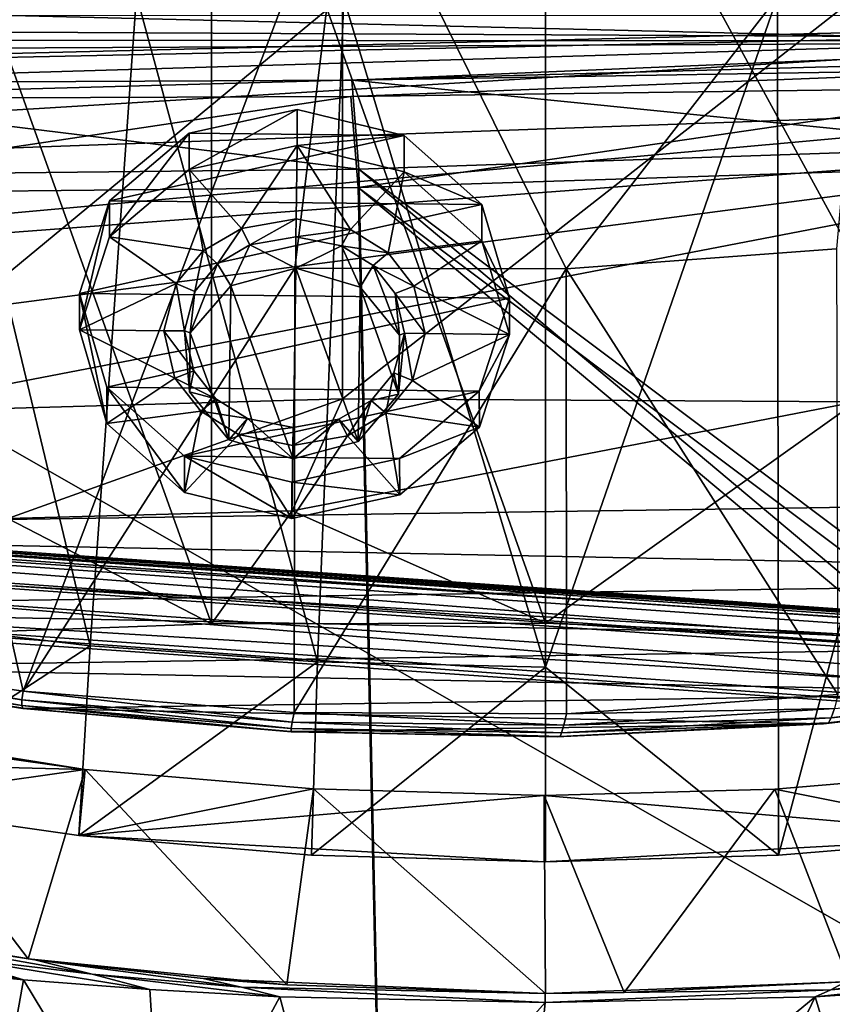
# Model space of a CAD drawing. Header units: metres. Extents: x -904 to 0, y -908 to 0.
# Tile 78 of 154: x -500 to -417, y -155 to -54. Entities that reach past the tile are written whole.
import ezdxf

# ---------------------------------------------------------------- set-up
doc = ezdxf.new("R2010")
doc.units = ezdxf.units.M

msp = doc.modelspace()

# ---------------------------------------------------------------- linework, layer by layer
at = {"layer": 'None'}
for points in [[(-515.104492, -19.985085, 1935.464722), (-480.750702, -19.574989, 1937.160278), (-480.750854, -115.743767, 1992.692505)], [(-514.864746, -116.985649, 1991.491089), (-515.104492, -19.985085, 1935.464722), (-480.750854, -115.743767, 1992.692505)], [(-480.750854, -115.743767, 1992.692505), (-480.750702, -19.574989, 1937.160278), (-446.597626, -115.674339, 1992.217041)], [(-480.750702, -19.574989, 1937.160278), (-446.597626, -20.344744, 1937.178467), (-446.597626, -115.674339, 1992.217041)], [(-446.597626, -115.674339, 1992.217041), (-446.597626, -20.344744, 1937.178467), (-393.401001, -117.911072, 1988.119873)], [(-446.597626, -20.344744, 1937.178467), (-393.479919, -24.042227, 1933.87854), (-393.401001, -117.911072, 1988.119873)], [(-527.460144, -118.521431, 1553.945923), (-520.086426, -33.508076, 1504.979004), (-500.041199, -122.65184, 1556.645508)], [(-520.086426, -33.508076, 1504.979004), (-466.718567, -34.319443, 1505.390259), (-500.041199, -122.65184, 1556.645508)], [(-500.041199, -122.65184, 1556.645508), (-466.718567, -34.319443, 1505.390259), (-472.241913, -79.361893, 1531.463379)], [(-466.718567, -34.319443, 1505.390259), (-444.463135, -79.445618, 1530.823486), (-472.241913, -79.361893, 1531.463379)], [(-466.718567, -34.319443, 1505.390259), (-413.477356, -39.580059, 1506.342163), (-444.463135, -79.445618, 1530.823486)], [(-570.15863, -58.565701, 661.240173), (-309.111755, -207.702347, 657.334961), (-309.403992, -35.91481, 661.833374)], [(-309.403992, -35.91481, 661.833374), (-539.86322, -44.36692, 661.612061), (-570.15863, -58.565701, 661.240173)], [(-413.477356, -39.580059, 1506.342163), (-416.823029, -77.391945, 1528.47876), (-444.463135, -79.445618, 1530.823486)], [(-680.572144, -49.113285, 1607.149902), (-387.700989, -56.295364, 1606.961792), (-392.993713, -47.427006, 1607.19397)], [(-680.572144, -49.113285, 1607.149902), (-676.740051, -57.707558, 1606.950562), (-387.700989, -56.295364, 1606.961792)], [(-467.355255, -51.565228, 2039.645508), (-519.952271, -51.565491, 2038.379517), (-518.923706, -94.200096, 2030.911865)], [(-467.355255, -51.565228, 2039.645508), (-518.923706, -94.200096, 2030.911865), (-467.355255, -92.739792, 2032.381958)], [(-493.189423, -118.003258, 188.972519), (-516.375183, -115.254181, 193.141876), (-509.100311, -51.598892, 184.762161)], [(-488.43335, -51.452713, 181.242859), (-493.189423, -118.003258, 188.972519), (-509.100311, -51.598892, 184.762161)], [(-469.916138, -119.653488, 186.488419), (-493.189423, -118.003258, 188.972519), (-488.43335, -51.452713, 181.242859)], [(-467.23175, -51.787033, 179.151764), (-469.916138, -119.653488, 186.488419), (-488.43335, -51.452713, 181.242859)], [(-446.597717, -120.203751, 185.663147), (-469.916138, -119.653488, 186.488419), (-467.23175, -51.787033, 179.151764)], [(-414.75824, -51.564968, 2038.379517), (-467.355255, -92.739792, 2032.381958), (-414.806274, -93.030998, 2031.075317)], [(-414.75824, -51.564968, 2038.379517), (-467.355255, -51.565228, 2039.645508), (-467.355255, -92.739792, 2032.381958)], [(-446.597717, -51.562679, 178.448685), (-446.597717, -120.203751, 185.663147), (-467.23175, -51.787033, 179.151764)], [(-446.597717, -51.562679, 178.448685), (-422.847595, -51.565025, 179.349472), (-446.597717, -120.203751, 185.663147)], [(-422.847595, -51.565025, 179.349472), (-422.747711, -139.435181, 188.607407), (-446.597717, -120.203751, 185.663147)], [(-422.847595, -51.565025, 179.349472), (-399.234528, -51.564911, 182.051285), (-422.747711, -139.435181, 188.607407)], [(-399.234528, -51.564911, 182.051285), (-399.087982, -137.472488, 191.156738), (-422.747711, -139.435181, 188.607407)], [(-676.740051, -57.707558, 1606.950562), (-653.887207, -72.526901, 1606.574951), (-387.700989, -56.295364, 1606.961792)], [(-387.700989, -56.295364, 1606.961792), (-653.887207, -72.526901, 1606.574951), (-379.609039, -62.712627, 1606.793701)], [(-570.15863, -58.565701, 661.240173), (-584.097839, -207.702347, 657.334961), (-309.111755, -207.702347, 657.334961)], [(-653.887207, -72.526901, 1606.574951), (-629.798584, -85.366486, 1606.240967), (-379.609039, -62.712627, 1606.793701)], [(-379.609039, -62.712627, 1606.793701), (-629.798584, -85.366486, 1606.240967), (-369.758789, -65.81794, 1606.712402)], [(-629.798584, -85.366486, 1606.240967), (-604.898926, -96.564316, 1605.948975), (-369.758789, -65.81794, 1606.712402)], [(-369.758789, -65.81794, 1606.712402), (-604.898926, -96.564316, 1605.948975), (-579.414856, -106.2174, 1605.699707)], [(-579.414856, -106.2174, 1605.699707), (-311.951202, -102.333786, 1605.762329), (-369.758789, -65.81794, 1606.712402)], [(-444.463135, -79.445618, 1530.823486), (-416.823029, -77.391945, 1528.47876), (-416.669067, -122.996712, 1554.833374)], [(-472.305176, -124.818771, 1557.712036), (-500.041199, -122.65184, 1556.645508), (-472.241913, -79.361893, 1531.463379)], [(-472.241913, -79.361893, 1531.463379), (-444.463135, -79.445618, 1530.823486), (-472.305176, -124.818771, 1557.712036)], [(-444.463135, -79.445618, 1530.823486), (-444.445007, -124.951332, 1557.109863), (-472.305176, -124.818771, 1557.712036)], [(-416.669067, -122.996712, 1554.833374), (-444.445007, -124.951332, 1557.109863), (-444.463135, -79.445618, 1530.823486)], [(-467.355255, -92.739792, 2032.381958), (-518.923706, -94.200096, 2030.911865), (-501.598816, -104.991013, 2011.979858)], [(-467.355255, -92.739792, 2032.381958), (-501.598816, -104.991013, 2011.979858), (-472.513458, -104.200371, 2012.615967)], [(-414.806274, -93.030998, 2031.075317), (-467.355255, -92.739792, 2032.381958), (-472.513458, -104.200371, 2012.615967)], [(-472.513458, -104.200371, 2012.615967), (-446.597626, -115.674339, 1992.217041), (-414.806274, -93.030998, 2031.075317)], [(-446.597626, -115.674339, 1992.217041), (-393.401001, -117.911072, 1988.119873), (-414.806274, -93.030998, 2031.075317)], [(-337.979492, -110.967003, 1605.560547), (-311.951202, -102.333786, 1605.762329), (-579.414856, -106.2174, 1605.699707)], [(-501.598816, -104.991013, 2011.979858), (-480.750854, -115.743767, 1992.692505), (-472.513458, -104.200371, 2012.615967)], [(-480.750854, -115.743767, 1992.692505), (-446.597626, -115.674339, 1992.217041), (-472.513458, -104.200371, 2012.615967)], [(-514.864746, -116.985649, 1991.491089), (-480.750854, -115.743767, 1992.692505), (-501.598816, -104.991013, 2011.979858)], [(-553.346375, -114.12664, 1605.495239), (-337.979492, -110.967003, 1605.560547), (-579.414856, -106.2174, 1605.699707)], [(-364.331421, -117.795174, 1605.383545), (-337.979492, -110.967003, 1605.560547), (-553.346375, -114.12664, 1605.495239)], [(-526.762268, -120.185585, 1605.337158), (-364.331421, -117.795174, 1605.383545), (-553.346375, -114.12664, 1605.495239)], [(-517.790222, -134.086502, 195.406509), (-516.375183, -115.254181, 193.141876), (-493.189423, -118.003258, 188.972519)], [(-391.070038, -122.805603, 1605.251587), (-364.331421, -117.795174, 1605.383545), (-526.762268, -120.185585, 1605.337158)], [(-500.156067, -123.543983, 1569.298096), (-527.521912, -119.335327, 1567.273438), (-527.460144, -118.521431, 1553.945923)], [(-500.041199, -122.65184, 1556.645508), (-500.156067, -123.543983, 1569.298096), (-527.460144, -118.521431, 1553.945923)], [(-494.336121, -137.41272, 191.187576), (-517.790222, -134.086502, 195.406509), (-493.189423, -118.003258, 188.972519)], [(-494.336121, -137.41272, 191.187576), (-493.189423, -118.003258, 188.972519), (-469.916138, -119.653488, 186.488419)], [(-500.156067, -123.543983, 1569.298096), (-500.160217, -124.128204, 1581.975586), (-527.521912, -119.335327, 1567.273438)], [(-500.160217, -124.128204, 1581.975586), (-527.452332, -119.870705, 1580.621338), (-527.521912, -119.335327, 1567.273438)], [(-500.160217, -124.128204, 1581.975586), (-500.05191, -124.40728, 1594.659424), (-527.452332, -119.870705, 1580.621338)], [(-500.05191, -124.40728, 1594.659424), (-527.249817, -120.132042, 1593.9729), (-527.452332, -119.870705, 1580.621338)], [(-470.520355, -139.426147, 188.613983), (-494.336121, -137.41272, 191.187576), (-469.916138, -119.653488, 186.488419)], [(-469.916138, -119.653488, 186.488419), (-446.597717, -120.203751, 185.663147), (-470.520355, -139.426147, 188.613983)], [(-500.05191, -124.40728, 1594.659424), (-526.762268, -120.185585, 1605.337158), (-527.249817, -120.132042, 1593.9729)], [(-499.817932, -124.404015, 1605.226318), (-391.070038, -122.805603, 1605.251587), (-526.762268, -120.185585, 1605.337158)], [(-499.817932, -124.404015, 1605.226318), (-526.762268, -120.185585, 1605.337158), (-500.05191, -124.40728, 1594.659424)], [(-446.597717, -120.203751, 185.663147), (-446.597717, -140.094193, 187.753693), (-470.520355, -139.426147, 188.613983)], [(-446.597717, -120.203751, 185.663147), (-422.747711, -139.435181, 188.607407), (-446.597717, -140.094193, 187.753693)], [(-390.01889, -121.891022, 1579.037964), (-417.352478, -125.370277, 1581.032227), (-417.028412, -124.405449, 1567.909424)], [(-390.01889, -121.891022, 1579.037964), (-390.432159, -122.591171, 1593.161011), (-417.352478, -125.370277, 1581.032227)], [(-472.497009, -125.821915, 1570.093628), (-500.156067, -123.543983, 1569.298096), (-500.041199, -122.65184, 1556.645508)], [(-472.305176, -124.818771, 1557.712036), (-472.497009, -125.821915, 1570.093628), (-500.041199, -122.65184, 1556.645508)], [(-418.149933, -125.990608, 1605.17395), (-391.070038, -122.805603, 1605.251587), (-499.817932, -124.404015, 1605.226318)], [(-391.070038, -122.805603, 1605.251587), (-418.149933, -125.990608, 1605.17395), (-417.639709, -125.88736, 1594.176025)], [(-390.432159, -122.591171, 1593.161011), (-417.639709, -125.88736, 1594.176025), (-417.352478, -125.370277, 1581.032227)], [(-390.432159, -122.591171, 1593.161011), (-391.070038, -122.805603, 1605.251587), (-417.639709, -125.88736, 1594.176025)], [(-539.912292, -123.304863, 262.515991), (-541.083801, -129.473846, 201.2883), (-493.689423, -130.673233, 255.933594)], [(-493.689423, -130.673233, 255.933594), (-516.792847, -127.414696, 260.542755), (-539.912292, -123.304863, 262.515991)], [(-472.599854, -126.482285, 1582.505493), (-500.160217, -124.128204, 1581.975586), (-500.156067, -123.543983, 1569.298096)], [(-472.497009, -125.821915, 1570.093628), (-472.599854, -126.482285, 1582.505493), (-500.156067, -123.543983, 1569.298096)], [(-416.669067, -122.996712, 1554.833374), (-417.028412, -124.405449, 1567.909424), (-444.445007, -124.951332, 1557.109863)], [(-472.599854, -126.482285, 1582.505493), (-472.611938, -126.800926, 1594.927246), (-500.160217, -124.128204, 1581.975586)], [(-472.611938, -126.800926, 1594.927246), (-500.05191, -124.40728, 1594.659424), (-500.160217, -124.128204, 1581.975586)], [(-472.611938, -126.800926, 1594.927246), (-499.817932, -124.404015, 1605.226318), (-500.05191, -124.40728, 1594.659424)], [(-472.660217, -126.78923, 1605.162842), (-418.149933, -125.990608, 1605.17395), (-499.817932, -124.404015, 1605.226318)], [(-472.611938, -126.800926, 1594.927246), (-472.660217, -126.78923, 1605.162842), (-499.817932, -124.404015, 1605.226318)], [(-444.72467, -126.119873, 1569.632446), (-472.497009, -125.821915, 1570.093628), (-472.305176, -124.818771, 1557.712036)], [(-444.445007, -124.951332, 1557.109863), (-444.72467, -126.119873, 1569.632446), (-472.305176, -124.818771, 1557.712036)], [(-417.028412, -124.405449, 1567.909424), (-444.72467, -126.119873, 1569.632446), (-444.445007, -124.951332, 1557.109863)], [(-417.028412, -124.405449, 1567.909424), (-417.352478, -125.370277, 1581.032227), (-444.72467, -126.119873, 1569.632446)], [(-444.939606, -126.901489, 1582.192261), (-472.599854, -126.482285, 1582.505493), (-472.497009, -125.821915, 1570.093628)], [(-444.72467, -126.119873, 1569.632446), (-444.939606, -126.901489, 1582.192261), (-472.497009, -125.821915, 1570.093628)], [(-417.639709, -125.88736, 1594.176025), (-445.088043, -127.295189, 1594.766846), (-444.939606, -126.901489, 1582.192261)], [(-417.639709, -125.88736, 1594.176025), (-418.149933, -125.990608, 1605.17395), (-445.088043, -127.295189, 1594.766846)], [(-417.352478, -125.370277, 1581.032227), (-444.939606, -126.901489, 1582.192261), (-444.72467, -126.119873, 1569.632446)], [(-417.352478, -125.370277, 1581.032227), (-417.639709, -125.88736, 1594.176025), (-444.939606, -126.901489, 1582.192261)], [(-472.660217, -126.78923, 1605.162842), (-445.400024, -127.323616, 1605.14563), (-418.149933, -125.990608, 1605.17395)], [(-445.400024, -127.323616, 1605.14563), (-472.660217, -126.78923, 1605.162842), (-472.611938, -126.800926, 1594.927246)], [(-445.088043, -127.295189, 1594.766846), (-472.611938, -126.800926, 1594.927246), (-472.599854, -126.482285, 1582.505493)], [(-445.088043, -127.295189, 1594.766846), (-445.400024, -127.323616, 1605.14563), (-472.611938, -126.800926, 1594.927246)], [(-444.939606, -126.901489, 1582.192261), (-445.088043, -127.295189, 1594.766846), (-472.599854, -126.482285, 1582.505493)], [(-418.149933, -125.990608, 1605.17395), (-445.400024, -127.323616, 1605.14563), (-445.088043, -127.295189, 1594.766846)], [(-516.792847, -127.414696, 260.542755), (-499.502747, -150.047089, 260.361603), (-525.929199, -145.617447, 265.987854)], [(-516.792847, -127.414696, 260.542755), (-493.689423, -130.673233, 255.933594), (-499.502747, -150.047089, 260.361603)], [(-541.083801, -129.473846, 201.2883), (-517.790222, -134.086502, 195.406509), (-493.689423, -130.673233, 255.933594)], [(-493.689423, -130.673233, 255.933594), (-517.790222, -134.086502, 195.406509), (-494.336121, -137.41272, 191.187576)], [(-493.689423, -130.673233, 255.933594), (-473.053253, -152.688156, 256.980377), (-499.502747, -150.047089, 260.361603)], [(-470.310272, -132.650162, 253.150879), (-493.689423, -130.673233, 255.933594), (-494.336121, -137.41272, 191.187576)], [(-493.689423, -130.673233, 255.933594), (-470.310272, -132.650162, 253.150879), (-473.053253, -152.688156, 256.980377)], [(-423.118408, -132.663223, 253.132965), (-399.087982, -137.472488, 191.156738), (-399.737732, -130.699036, 255.899658)], [(-423.118408, -132.663223, 253.132965), (-399.737732, -130.699036, 255.899658), (-415.516174, -152.350983, 257.407928)], [(-494.336121, -137.41272, 191.187576), (-446.714325, -133.318069, 252.22406), (-470.310272, -132.650162, 253.150879)], [(-470.310272, -132.650162, 253.150879), (-446.604919, -153.562988, 255.793488), (-473.053253, -152.688156, 256.980377)], [(-470.310272, -132.650162, 253.150879), (-446.714325, -133.318069, 252.22406), (-446.604919, -153.562988, 255.793488)], [(-399.087982, -137.472488, 191.156738), (-423.118408, -132.663223, 253.132965), (-446.714325, -133.318069, 252.22406)], [(-446.714325, -133.318069, 252.22406), (-423.118408, -132.663223, 253.132965), (-438.529175, -153.481308, 255.902008)], [(-423.118408, -132.663223, 253.132965), (-415.516174, -152.350983, 257.407928), (-438.529175, -153.481308, 255.902008)], [(-446.716034, -140.094177, 187.753738), (-446.714325, -133.318069, 252.22406), (-494.336121, -137.41272, 191.187576)], [(-446.716034, -140.094177, 187.753738), (-399.087982, -137.472488, 191.156738), (-446.714325, -133.318069, 252.22406)], [(-446.714325, -133.318069, 252.22406), (-438.529175, -153.481308, 255.902008), (-446.604919, -153.562988, 255.793488)], [(-470.520355, -139.426147, 188.613983), (-446.716034, -140.094177, 187.753738), (-494.336121, -137.41272, 191.187576)], [(-422.747711, -139.435181, 188.607407), (-399.087982, -137.472488, 191.156738), (-446.716034, -140.094177, 187.753738)], [(-470.520355, -139.426147, 188.613983), (-446.597717, -140.094193, 187.753693), (-446.716034, -140.094177, 187.753738)], [(-446.597717, -140.094193, 187.753693), (-422.747711, -139.435181, 188.607407), (-446.716034, -140.094177, 187.753738)], [(-499.502747, -150.047089, 260.361603), (-498.847473, -150.136658, 269.846283), (-525.929199, -145.617447, 265.987854)], [(-498.847473, -150.136658, 269.846283), (-515.712585, -147.547882, 274.023407), (-525.929199, -145.617447, 265.987854)], [(-512.426392, -150.941452, 284.060791), (-522.186035, -147.528091, 281.959869), (-499.996185, -152.17923, 278.52475)], [(-522.186035, -147.528091, 281.959869), (-507.848602, -149.788101, 276.275269), (-499.996185, -152.17923, 278.52475)], [(-498.847473, -150.136658, 269.846283), (-492.959351, -151.613037, 272.019043), (-515.712585, -147.547882, 274.023407)], [(-492.959351, -151.613037, 272.019043), (-507.848602, -149.788101, 276.275269), (-515.712585, -147.547882, 274.023407)], [(-415.881287, -152.381332, 266.627716), (-385.751007, -148.906921, 271.770599), (-417.392639, -153.200638, 268.900177)], [(-385.751007, -148.906921, 271.770599), (-388.90451, -150.73558, 275.312927), (-417.392639, -153.200638, 268.900177)], [(-499.996185, -152.17923, 278.52475), (-507.848602, -149.788101, 276.275269), (-487.071533, -153.176376, 274.191895)], [(-507.848602, -149.788101, 276.275269), (-492.959351, -151.613037, 272.019043), (-487.071533, -153.176376, 274.191895)], [(-473.053253, -152.688156, 256.980377), (-481.606934, -152.02858, 267.105774), (-499.502747, -150.047089, 260.361603)], [(-481.606934, -152.02858, 267.105774), (-498.847473, -150.136658, 269.846283), (-499.502747, -150.047089, 260.361603)], [(-503.722931, -172.812347, 360.500519), (-512.426392, -150.941452, 284.060791), (-499.996185, -152.17923, 278.52475)], [(-481.606934, -152.02858, 267.105774), (-477.694672, -152.945465, 269.093414), (-498.847473, -150.136658, 269.846283)], [(-477.694672, -152.945465, 269.093414), (-492.959351, -151.613037, 272.019043), (-498.847473, -150.136658, 269.846283)], [(-417.392639, -153.200638, 268.900177), (-388.90451, -150.73558, 275.312927), (-418.990082, -153.904648, 271.165344)], [(-388.90451, -150.73558, 275.312927), (-392.39978, -152.15448, 278.844421), (-418.990082, -153.904648, 271.165344)], [(-487.071533, -153.176376, 274.191895), (-492.959351, -151.613037, 272.019043), (-473.778992, -153.903244, 271.082886)], [(-492.959351, -151.613037, 272.019043), (-477.694672, -152.945465, 269.093414), (-473.778992, -153.903244, 271.082886)], [(-481.606934, -152.02858, 267.105774), (-446.608429, -153.562988, 265.163177), (-477.694672, -152.945465, 269.093414)], [(-446.608429, -153.562988, 265.163177), (-481.606934, -152.02858, 267.105774), (-473.053253, -152.688156, 256.980377)], [(-485.631287, -175.956299, 359.463715), (-503.722931, -172.812347, 360.500519), (-499.996185, -152.17923, 278.52475)], [(-499.996185, -152.17923, 278.52475), (-487.071533, -153.176376, 274.191895), (-485.631287, -175.956299, 359.463715)], [(-473.778992, -153.903244, 271.082886), (-477.694672, -152.945465, 269.093414), (-446.608368, -154.483658, 268.590515)], [(-477.694672, -152.945465, 269.093414), (-446.608429, -153.562988, 265.163177), (-446.608368, -154.483658, 268.590515)], [(-446.604919, -153.562988, 255.793488), (-446.608429, -153.562988, 265.163177), (-473.053253, -152.688156, 256.980377)], [(-417.392639, -153.200638, 268.900177), (-446.608429, -153.562988, 265.163177), (-415.881287, -152.381332, 266.627716)], [(-415.881287, -152.381332, 266.627716), (-446.608429, -153.562988, 265.163177), (-438.529175, -153.481308, 255.902008)], [(-415.516174, -152.350983, 257.407928), (-415.881287, -152.381332, 266.627716), (-438.529175, -153.481308, 255.902008)], [(-418.990082, -153.904648, 271.165344), (-392.39978, -152.15448, 278.844421), (-412.229462, -176.432251, 358.626953)], [(-487.071533, -153.176376, 274.191895), (-473.778992, -153.903244, 271.082886), (-485.631287, -175.956299, 359.463715)], [(-485.631287, -175.956299, 359.463715), (-473.778992, -153.903244, 271.082886), (-467.349609, -177.881042, 358.759674)], [(-473.778992, -153.903244, 271.082886), (-446.608368, -154.483658, 268.590515), (-467.349609, -177.881042, 358.759674)], [(-446.608368, -154.483658, 268.590515), (-418.990082, -153.904648, 271.165344), (-448.96402, -178.597061, 358.386292)], [(-448.96402, -178.597061, 358.386292), (-418.990082, -153.904648, 271.165344), (-430.561676, -178.114319, 358.341736)], [(-446.608368, -154.483658, 268.590515), (-446.608429, -153.562988, 265.163177), (-417.392639, -153.200638, 268.900177)], [(-438.529175, -153.481308, 255.902008), (-446.608429, -153.562988, 265.163177), (-446.604919, -153.562988, 255.793488)], [(-418.990082, -153.904648, 271.165344), (-446.608368, -154.483658, 268.590515), (-417.392639, -153.200638, 268.900177)], [(-418.990082, -153.904648, 271.165344), (-412.229462, -176.432251, 358.626953), (-430.561676, -178.114319, 358.341736)], [(-467.349609, -177.881042, 358.759674), (-446.608368, -154.483658, 268.590515), (-448.96402, -178.597061, 358.386292)]]:
    msp.add_3dface(points, dxfattribs=at)
at = {"layer": 'None012310'}
for points in [[(-273.299683, -124.244728, 1629.041138), (-672.325317, -96.34214, 1629.041138), (-672.385864, -97.20826, 1633.96521)], [(-672.325317, -96.34214, 1629.041138), (-273.299683, -124.244728, 1629.041138), (-612.486877, -100.747734, 1628.526367)], [(-273.36026, -125.110855, 1633.96521), (-672.385864, -97.20826, 1633.96521), (-672.713623, -101.895279, 1635.675293)], [(-273.36026, -125.110855, 1633.96521), (-273.299683, -124.244728, 1629.041138), (-672.385864, -97.20826, 1633.96521)], [(-672.920227, -104.850044, 1627.537354), (-672.592468, -100.163025, 1625.827271), (-273.894623, -132.75264, 1627.537354)], [(-672.592468, -100.163025, 1625.827271), (-273.566864, -128.065613, 1625.827271), (-273.894623, -132.75264, 1627.537354)], [(-672.592468, -100.163025, 1625.827271), (-612.700623, -103.804451, 1625.9552), (-333.38266, -123.336266, 1625.9552)], [(-672.592468, -100.163025, 1625.827271), (-333.38266, -123.336266, 1625.9552), (-273.566864, -128.065613, 1625.827271)], [(-273.299683, -124.244728, 1629.041138), (-333.168915, -120.279549, 1628.526367), (-612.486877, -100.747734, 1628.526367)], [(-612.486877, -100.747734, 1628.526367), (-333.168915, -120.279549, 1628.526367), (-611.098206, -101.157028, 1627.986938)], [(-333.168915, -120.279549, 1628.526367), (-334.600922, -120.491714, 1627.986816), (-611.098206, -101.157028, 1627.986938)], [(-611.098206, -101.157028, 1627.986938), (-334.600922, -120.491714, 1627.986816), (-610.579895, -102.147957, 1626.921021)], [(-273.687988, -129.797867, 1635.675293), (-672.713623, -101.895279, 1635.675293), (-672.980774, -105.716171, 1632.461426)], [(-273.687988, -129.797867, 1635.675293), (-273.36026, -125.110855, 1633.96521), (-672.713623, -101.895279, 1635.675293)], [(-612.700623, -103.804451, 1625.9552), (-610.579895, -102.147957, 1626.921021), (-333.38266, -123.336266, 1625.9552)], [(-333.38266, -123.336266, 1625.9552), (-610.579895, -102.147957, 1626.921021), (-335.252167, -121.400764, 1626.921143)], [(-610.579895, -102.147957, 1626.921021), (-334.600922, -120.491714, 1627.986816), (-335.252167, -121.400764, 1626.921143)], [(-672.980774, -105.716171, 1632.461426), (-672.920227, -104.850044, 1627.537354), (-273.95517, -133.618759, 1632.461426)], [(-273.95517, -133.618759, 1632.461426), (-273.687988, -129.797867, 1635.675293), (-672.980774, -105.716171, 1632.461426)], [(-672.920227, -104.850044, 1627.537354), (-273.894623, -132.75264, 1627.537354), (-273.95517, -133.618759, 1632.461426)]]:
    msp.add_3dface(points, dxfattribs=at)
at = {"layer": 'None012328'}
for points in [[(-483.043243, -65.566818, 1962.691162), (-472.007965, -63.126301, 1961.293457), (-483.040802, -69.275085, 1956.235352)], [(-461.044922, -65.797035, 1962.831787), (-472.007965, -63.126301, 1961.293457), (-483.043243, -65.566818, 1962.691162)], [(-472.007965, -63.126301, 1961.293457), (-472.005493, -66.834564, 1954.837646), (-483.040802, -69.275085, 1956.235352)], [(-472.005493, -66.834564, 1954.837646), (-472.007965, -63.126301, 1961.293457), (-461.044922, -65.797035, 1962.831787)], [(-491.193909, -72.464661, 1966.650146), (-483.043243, -65.566818, 1962.691162), (-491.191467, -76.172928, 1960.194336)], [(-491.193909, -72.464661, 1966.650146), (-461.044922, -65.797035, 1962.831787), (-483.043243, -65.566818, 1962.691162)], [(-453.091644, -72.863403, 1966.893677), (-461.044922, -65.797035, 1962.831787), (-491.193909, -72.464661, 1966.650146)], [(-483.043243, -65.566818, 1962.691162), (-483.040802, -69.275085, 1956.235352), (-491.191467, -76.172928, 1960.194336)], [(-461.04245, -69.505295, 1956.375854), (-472.005493, -66.834564, 1954.837646), (-461.044922, -65.797035, 1962.831787)], [(-461.04245, -69.505295, 1956.375854), (-461.044922, -65.797035, 1962.831787), (-453.091644, -72.863403, 1966.893677)], [(-483.040802, -69.275085, 1956.235352), (-472.005493, -66.834564, 1954.837646), (-477.70343, -75.306885, 1959.702026)], [(-472.005493, -66.834564, 1954.837646), (-472.111176, -74.309082, 1959.130981), (-477.70343, -75.306885, 1959.702026)], [(-472.111176, -74.309082, 1959.130981), (-472.005493, -66.834564, 1954.837646), (-466.548767, -75.423622, 1959.773315)], [(-472.005493, -66.834564, 1954.837646), (-461.04245, -69.505295, 1956.375854), (-466.548767, -75.423622, 1959.773315)], [(-491.191467, -76.172928, 1960.194336), (-483.040802, -69.275085, 1956.235352), (-481.619232, -77.607925, 1961.022217)], [(-483.040802, -69.275085, 1956.235352), (-477.70343, -75.306885, 1959.702026), (-481.619232, -77.607925, 1961.022217)], [(-466.548767, -75.423622, 1959.773315), (-461.04245, -69.505295, 1956.375854), (-462.699158, -77.805923, 1961.143188)], [(-461.04245, -69.505295, 1956.375854), (-453.089203, -76.571663, 1960.437866), (-462.699158, -77.805923, 1961.143188)], [(-453.089203, -76.571663, 1960.437866), (-461.04245, -69.505295, 1956.375854), (-453.091644, -72.863403, 1966.893677)], [(-494.27597, -81.97155, 1972.109863), (-491.193909, -72.464661, 1966.650146), (-494.273499, -85.679817, 1965.653931)], [(-494.27597, -81.97155, 1972.109863), (-453.091644, -72.863403, 1966.893677), (-491.193909, -72.464661, 1966.650146)], [(-491.193909, -72.464661, 1966.650146), (-491.191467, -76.172928, 1960.194336), (-494.273499, -85.679817, 1965.653931)], [(-450.279266, -82.431976, 1972.390991), (-453.091644, -72.863403, 1966.893677), (-494.27597, -81.97155, 1972.109863)], [(-453.089203, -76.571663, 1960.437866), (-453.091644, -72.863403, 1966.893677), (-450.279266, -82.431976, 1972.390991)], [(-477.70343, -75.306885, 1959.702026), (-472.111176, -74.309082, 1959.130981), (-476.828583, -76.986115, 1960.66687)], [(-472.111176, -74.309082, 1959.130981), (-472.137207, -76.151665, 1960.189453), (-476.828583, -76.986115, 1960.66687)], [(-472.137207, -76.151665, 1960.189453), (-472.111176, -74.309082, 1959.130981), (-466.548767, -75.423622, 1959.773315)], [(-481.619232, -77.607925, 1961.022217), (-477.70343, -75.306885, 1959.702026), (-480.135101, -78.926544, 1961.780273)], [(-477.70343, -75.306885, 1959.702026), (-476.828583, -76.986115, 1960.66687), (-480.135101, -78.926544, 1961.780273)], [(-467.470795, -77.084045, 1960.726685), (-472.137207, -76.151665, 1960.189453), (-466.548767, -75.423622, 1959.773315)], [(-467.470795, -77.084045, 1960.726685), (-466.548767, -75.423622, 1959.773315), (-462.699158, -77.805923, 1961.143188)], [(-494.273499, -85.679817, 1965.653931), (-491.191467, -76.172928, 1960.194336), (-484.36731, -80.946487, 1962.938843)], [(-491.191467, -76.172928, 1960.194336), (-481.619232, -77.607925, 1961.022217), (-484.36731, -80.946487, 1962.938843)], [(-476.828583, -76.986115, 1960.66687), (-472.137207, -76.151665, 1960.189453), (-472.135071, -79.367523, 1954.59082)], [(-467.470795, -77.084045, 1960.726685), (-472.135071, -79.367523, 1954.59082), (-472.137207, -76.151665, 1960.189453)], [(-480.135101, -78.926544, 1961.780273), (-476.828583, -76.986115, 1960.66687), (-478.773102, -81.165703, 1955.621094)], [(-478.773102, -81.165703, 1955.621094), (-476.828583, -76.986115, 1960.66687), (-472.135071, -79.367523, 1954.59082)], [(-465.549866, -81.304085, 1955.705688), (-472.135071, -79.367523, 1954.59082), (-467.470795, -77.084045, 1960.726685)], [(-464.220123, -79.093094, 1961.881958), (-467.470795, -77.084045, 1960.726685), (-462.699158, -77.805923, 1961.143188)], [(-464.220123, -79.093094, 1961.881958), (-465.549866, -81.304085, 1955.705688), (-467.470795, -77.084045, 1960.726685)], [(-462.699158, -77.805923, 1961.143188), (-453.089203, -76.571663, 1960.437866), (-460.046265, -81.201004, 1963.09436)], [(-453.089203, -76.571663, 1960.437866), (-450.276794, -86.140244, 1965.935181), (-460.046265, -81.201004, 1963.09436)], [(-450.276794, -86.140244, 1965.935181), (-453.089203, -76.571663, 1960.437866), (-450.279266, -82.431976, 1972.390991)], [(-484.36731, -80.946487, 1962.938843), (-481.619232, -77.607925, 1961.022217), (-482.452606, -81.745689, 1963.398682)], [(-481.619232, -77.607925, 1961.022217), (-480.135101, -78.926544, 1961.780273), (-482.452606, -81.745689, 1963.398682)], [(-464.220123, -79.093094, 1961.881958), (-462.699158, -77.805923, 1961.143188), (-460.046265, -81.201004, 1963.09436)], [(-482.928223, -85.999832, 1958.396362), (-482.452606, -81.745689, 1963.398682), (-480.135101, -78.926544, 1961.780273)], [(-482.928223, -85.999832, 1958.396362), (-480.135101, -78.926544, 1961.780273), (-478.773102, -81.165703, 1955.621094)], [(-478.773102, -81.165703, 1955.621094), (-472.135071, -79.367523, 1954.59082), (-472.410919, -98.879669, 1965.798584)], [(-472.410919, -98.879669, 1965.798584), (-472.135071, -79.367523, 1954.59082), (-465.77298, -97.086052, 1964.770752)], [(-472.135071, -79.367523, 1954.59082), (-465.549866, -81.304085, 1955.705688), (-465.77298, -97.086052, 1964.770752)], [(-461.532623, -86.22374, 1958.533081), (-465.549866, -81.304085, 1955.705688), (-464.220123, -79.093094, 1961.881958)], [(-461.982971, -81.959908, 1963.529541), (-464.220123, -79.093094, 1961.881958), (-460.046265, -81.201004, 1963.09436)], [(-461.982971, -81.959908, 1963.529541), (-461.532623, -86.22374, 1958.533081), (-464.220123, -79.093094, 1961.881958)], [(-484.36731, -80.946487, 1962.938843), (-485.653687, -85.77002, 1965.709106), (-494.273499, -85.679817, 1965.653931)], [(-485.653687, -85.77002, 1965.709106), (-484.36731, -80.946487, 1962.938843), (-483.528748, -85.792244, 1965.722656)], [(-484.36731, -80.946487, 1962.938843), (-482.452606, -81.745689, 1963.398682), (-483.528748, -85.792244, 1965.722656)], [(-482.928223, -85.999832, 1958.396362), (-478.773102, -81.165703, 1955.621094), (-478.996185, -96.94767, 1964.686279)], [(-478.996185, -96.94767, 1964.686279), (-478.773102, -81.165703, 1955.621094), (-472.410919, -98.879669, 1965.798584)], [(-465.77298, -97.086052, 1964.770752), (-465.549866, -81.304085, 1955.705688), (-461.617828, -92.251915, 1961.995605)], [(-465.549866, -81.304085, 1955.705688), (-461.532623, -86.22374, 1958.533081), (-461.617828, -92.251915, 1961.995605)], [(-461.982971, -81.959908, 1963.529541), (-460.046265, -81.201004, 1963.09436), (-458.896637, -86.050034, 1965.880005)], [(-460.046265, -81.201004, 1963.09436), (-450.276794, -86.140244, 1965.935181), (-458.896637, -86.050034, 1965.880005)], [(-491.463562, -91.540131, 1977.607056), (-494.27597, -81.97155, 1972.109863), (-491.461121, -95.24839, 1971.151245)], [(-494.27597, -81.97155, 1972.109863), (-494.273499, -85.679817, 1965.653931), (-491.461121, -95.24839, 1971.151245)], [(-491.463562, -91.540131, 1977.607056), (-450.279266, -82.431976, 1972.390991), (-494.27597, -81.97155, 1972.109863)], [(-453.361298, -91.938866, 1977.850586), (-450.279266, -82.431976, 1972.390991), (-491.463562, -91.540131, 1977.607056)], [(-483.528748, -85.792244, 1965.722656), (-482.452606, -81.745689, 1963.398682), (-482.928223, -85.999832, 1958.396362)], [(-461.021545, -86.027786, 1965.866455), (-461.982971, -81.959908, 1963.529541), (-458.896637, -86.050034, 1965.880005)], [(-461.532623, -86.22374, 1958.533081), (-461.982971, -81.959908, 1963.529541), (-461.021545, -86.027786, 1965.866455)], [(-450.276794, -86.140244, 1965.935181), (-450.279266, -82.431976, 1972.390991), (-453.361298, -91.938866, 1977.850586)], [(-485.653687, -85.77002, 1965.709106), (-484.504028, -90.619049, 1968.494751), (-494.273499, -85.679817, 1965.653931)], [(-494.273499, -85.679817, 1965.653931), (-484.504028, -90.619049, 1968.494751), (-491.461121, -95.24839, 1971.151245)], [(-484.504028, -90.619049, 1968.494751), (-485.653687, -85.77002, 1965.709106), (-482.567322, -89.860123, 1968.05957)], [(-485.653687, -85.77002, 1965.709106), (-483.528748, -85.792244, 1965.722656), (-482.567322, -89.860123, 1968.05957)], [(-482.567322, -89.860123, 1968.05957), (-483.528748, -85.792244, 1965.722656), (-483.013428, -92.028008, 1961.858887)], [(-483.013428, -92.028008, 1961.858887), (-483.528748, -85.792244, 1965.722656), (-482.928223, -85.999832, 1958.396362)], [(-483.013428, -92.028008, 1961.858887), (-482.928223, -85.999832, 1958.396362), (-478.996185, -96.94767, 1964.686279)], [(-462.097687, -90.074341, 1968.19043), (-461.021545, -86.027786, 1965.866455), (-460.182983, -90.873566, 1968.650269)], [(-461.617828, -92.251915, 1961.995605), (-461.021545, -86.027786, 1965.866455), (-462.097687, -90.074341, 1968.19043)], [(-461.617828, -92.251915, 1961.995605), (-461.532623, -86.22374, 1958.533081), (-461.021545, -86.027786, 1965.866455)], [(-461.021545, -86.027786, 1965.866455), (-458.896637, -86.050034, 1965.880005), (-460.182983, -90.873566, 1968.650269)], [(-450.276794, -86.140244, 1965.935181), (-460.182983, -90.873566, 1968.650269), (-458.896637, -86.050034, 1965.880005)], [(-450.276794, -86.140244, 1965.935181), (-453.358856, -95.647133, 1971.394775), (-460.182983, -90.873566, 1968.650269)], [(-453.358856, -95.647133, 1971.394775), (-450.276794, -86.140244, 1965.935181), (-453.361298, -91.938866, 1977.850586)], [(-484.504028, -90.619049, 1968.494751), (-481.851166, -94.014137, 1970.445923), (-491.461121, -95.24839, 1971.151245)], [(-484.504028, -90.619049, 1968.494751), (-482.567322, -89.860123, 1968.05957), (-480.3302, -92.726936, 1969.707153)], [(-481.851166, -94.014137, 1970.445923), (-484.504028, -90.619049, 1968.494751), (-480.3302, -92.726936, 1969.707153)], [(-480.3302, -92.726936, 1969.707153), (-482.567322, -89.860123, 1968.05957), (-483.013428, -92.028008, 1961.858887)], [(-464.415192, -92.893486, 1969.808838), (-462.097687, -90.074341, 1968.19043), (-462.931061, -94.212135, 1970.566895)], [(-464.415192, -92.893486, 1969.808838), (-461.617828, -92.251915, 1961.995605), (-462.097687, -90.074341, 1968.19043)], [(-462.097687, -90.074341, 1968.19043), (-460.182983, -90.873566, 1968.650269), (-462.931061, -94.212135, 1970.566895)], [(-483.510315, -98.606499, 1981.669067), (-491.463562, -91.540131, 1977.607056), (-483.507843, -102.314758, 1975.213257)], [(-491.463562, -91.540131, 1977.607056), (-491.461121, -95.24839, 1971.151245), (-483.507843, -102.314758, 1975.213257)], [(-483.510315, -98.606499, 1981.669067), (-453.361298, -91.938866, 1977.850586), (-491.463562, -91.540131, 1977.607056)], [(-453.358856, -95.647133, 1971.394775), (-462.931061, -94.212135, 1970.566895), (-460.182983, -90.873566, 1968.650269)], [(-461.511963, -98.836708, 1981.809692), (-453.361298, -91.938866, 1977.850586), (-483.510315, -98.606499, 1981.669067)], [(-480.3302, -92.726936, 1969.707153), (-483.013428, -92.028008, 1961.858887), (-478.996185, -96.94767, 1964.686279)], [(-465.77298, -97.086052, 1964.770752), (-461.617828, -92.251915, 1961.995605), (-464.415192, -92.893486, 1969.808838)], [(-453.358856, -95.647133, 1971.394775), (-453.361298, -91.938866, 1977.850586), (-461.511963, -98.836708, 1981.809692)], [(-481.851166, -94.014137, 1970.445923), (-480.3302, -92.726936, 1969.707153), (-477.079498, -94.735985, 1970.862427)], [(-477.079498, -94.735985, 1970.862427), (-480.3302, -92.726936, 1969.707153), (-478.996185, -96.94767, 1964.686279)], [(-467.72171, -94.833908, 1970.922241), (-464.415192, -92.893486, 1969.808838), (-466.846893, -96.513168, 1971.887085)], [(-467.72171, -94.833908, 1970.922241), (-465.77298, -97.086052, 1964.770752), (-464.415192, -92.893486, 1969.808838)], [(-464.415192, -92.893486, 1969.808838), (-462.931061, -94.212135, 1970.566895), (-466.846893, -96.513168, 1971.887085)], [(-491.461121, -95.24839, 1971.151245), (-481.851166, -94.014137, 1970.445923), (-483.507843, -102.314758, 1975.213257)], [(-481.851166, -94.014137, 1970.445923), (-478.001556, -96.396439, 1971.815796), (-483.507843, -102.314758, 1975.213257)], [(-478.001556, -96.396439, 1971.815796), (-481.851166, -94.014137, 1970.445923), (-477.079498, -94.735985, 1970.862427)], [(-461.509491, -102.544975, 1975.353882), (-466.846893, -96.513168, 1971.887085), (-462.931061, -94.212135, 1970.566895)], [(-453.358856, -95.647133, 1971.394775), (-461.509491, -102.544975, 1975.353882), (-462.931061, -94.212135, 1970.566895)], [(-477.079498, -94.735985, 1970.862427), (-478.996185, -96.94767, 1964.686279), (-472.410919, -98.879669, 1965.798584)], [(-478.001556, -96.396439, 1971.815796), (-477.079498, -94.735985, 1970.862427), (-472.413086, -95.668365, 1971.39978)], [(-472.439148, -97.510971, 1972.45813), (-478.001556, -96.396439, 1971.815796), (-472.413086, -95.668365, 1971.39978)], [(-472.413086, -95.668365, 1971.39978), (-477.079498, -94.735985, 1970.862427), (-472.410919, -98.879669, 1965.798584)], [(-472.413086, -95.668365, 1971.39978), (-467.72171, -94.833908, 1970.922241), (-472.439148, -97.510971, 1972.45813)], [(-467.72171, -94.833908, 1970.922241), (-466.846893, -96.513168, 1971.887085), (-472.439148, -97.510971, 1972.45813)], [(-472.413086, -95.668365, 1971.39978), (-472.410919, -98.879669, 1965.798584), (-467.72171, -94.833908, 1970.922241)], [(-472.410919, -98.879669, 1965.798584), (-465.77298, -97.086052, 1964.770752), (-467.72171, -94.833908, 1970.922241)], [(-461.509491, -102.544975, 1975.353882), (-453.358856, -95.647133, 1971.394775), (-461.511963, -98.836708, 1981.809692)], [(-483.507843, -102.314758, 1975.213257), (-478.001556, -96.396439, 1971.815796), (-472.5448, -104.985497, 1976.751465)], [(-478.001556, -96.396439, 1971.815796), (-472.439148, -97.510971, 1972.45813), (-472.5448, -104.985497, 1976.751465)], [(-472.5448, -104.985497, 1976.751465), (-472.439148, -97.510971, 1972.45813), (-466.846893, -96.513168, 1971.887085)], [(-461.509491, -102.544975, 1975.353882), (-472.5448, -104.985497, 1976.751465), (-466.846893, -96.513168, 1971.887085)], [(-472.547241, -101.277229, 1983.207275), (-483.510315, -98.606499, 1981.669067), (-472.5448, -104.985497, 1976.751465)], [(-483.510315, -98.606499, 1981.669067), (-483.507843, -102.314758, 1975.213257), (-472.5448, -104.985497, 1976.751465)], [(-472.547241, -101.277229, 1983.207275), (-461.511963, -98.836708, 1981.809692), (-483.510315, -98.606499, 1981.669067)], [(-461.509491, -102.544975, 1975.353882), (-461.511963, -98.836708, 1981.809692), (-472.547241, -101.277229, 1983.207275)], [(-472.5448, -104.985497, 1976.751465), (-461.509491, -102.544975, 1975.353882), (-472.547241, -101.277229, 1983.207275)]]:
    msp.add_3dface(points, dxfattribs=at)
at = {"layer": 'None012346'}
for points in [[(-756.383728, -53.87439, 151.006119), (-245.037064, -51.013153, 160.059708), (-607.685181, -60.032143, 141.866348)], [(-607.685181, -60.032143, 141.866348), (-245.037064, -51.013153, 160.059708), (-322.129181, -54.019558, 151.002396)], [(-840.648193, -53.564903, 163.059708), (-321.351135, -56.11396, 154.215454), (-243.739731, -53.519718, 163.059708)], [(-758.300842, -56.021824, 154.161804), (-321.351135, -56.11396, 154.215454), (-840.648193, -53.564903, 163.059708)], [(-322.129181, -54.019558, 151.002396), (-537.043701, -60.481693, 141.854599), (-607.685181, -60.032143, 141.866348)], [(-322.129181, -54.019558, 151.002396), (-466.404297, -60.131844, 141.86377), (-537.043701, -60.481693, 141.854599)], [(-395.786469, -58.98037, 141.893921), (-466.404297, -60.131844, 141.86377), (-322.129181, -54.019558, 151.002396)], [(-758.300842, -56.021824, 154.161804), (-537.564453, -62.078083, 145.286179), (-321.351135, -56.11396, 154.215454)], [(-321.351135, -56.11396, 154.215454), (-537.564453, -62.078083, 145.286179), (-466.514496, -61.788334, 145.256119)], [(-395.476166, -60.834919, 145.135208), (-321.351135, -56.11396, 154.215454), (-466.514496, -61.788334, 145.256119)], [(-466.404297, -60.131844, 141.86377), (-395.786469, -58.98037, 141.893921), (-398.51358, -66.948952, 123.728142)], [(-537.043701, -60.481693, 141.854599), (-466.404297, -60.131844, 141.86377), (-465.701691, -69.252586, 123.667824)], [(-465.701691, -69.252586, 123.667824), (-466.404297, -60.131844, 141.86377), (-398.51358, -66.948952, 123.728142)], [(-532.85614, -69.952972, 123.649483), (-537.043701, -60.481693, 141.854599), (-465.701691, -69.252586, 123.667824)], [(-466.514496, -61.788334, 145.256119), (-465.757965, -71.129059, 126.619713), (-395.476166, -60.834919, 145.135208)], [(-465.757965, -71.129059, 126.619713), (-399.362701, -68.982285, 126.675926), (-395.476166, -60.834919, 145.135208)], [(-537.564453, -62.078083, 145.286179), (-533.266968, -71.798462, 126.602188), (-466.514496, -61.788334, 145.256119)], [(-533.266968, -71.798462, 126.602188), (-465.757965, -71.129059, 126.619713), (-466.514496, -61.788334, 145.256119)], [(-465.701691, -69.252586, 123.667824), (-398.51358, -66.948952, 123.728142), (-69.298546, -367.238312, 115.864792)], [(-532.85614, -69.952972, 123.649483), (-465.701691, -69.252586, 123.667824), (-452.00235, -701.143799, 107.12117)], [(-71.333969, -367.13382, 118.868553), (-399.362701, -68.982285, 126.675926), (-465.757965, -71.129059, 126.619713)], [(-452.00235, -701.143799, 107.12117), (-465.701691, -69.252586, 123.667824), (-71.672775, -399.771973, 115.012871)], [(-465.701691, -69.252586, 123.667824), (-69.298546, -367.238312, 115.864792), (-71.672775, -399.771973, 115.012871)], [(-845.314697, -356.196716, 116.153923), (-532.85614, -69.952972, 123.649483), (-452.00235, -701.143799, 107.12117)], [(-452.00235, -703.006531, 110.073418), (-465.757965, -71.129059, 126.619713), (-533.266968, -71.798462, 126.602188)], [(-73.59713, -399.498657, 118.021057), (-465.757965, -71.129059, 126.619713), (-452.00235, -703.006531, 110.073418)], [(-73.59713, -399.498657, 118.021057), (-71.333969, -367.13382, 118.868553), (-465.757965, -71.129059, 126.619713)], [(-533.266968, -71.798462, 126.602188), (-842.800293, -356.543121, 119.145882), (-452.00235, -703.006531, 110.073418)]]:
    msp.add_3dface(points, dxfattribs=at)

doc.saveas('drawing.dxf')
